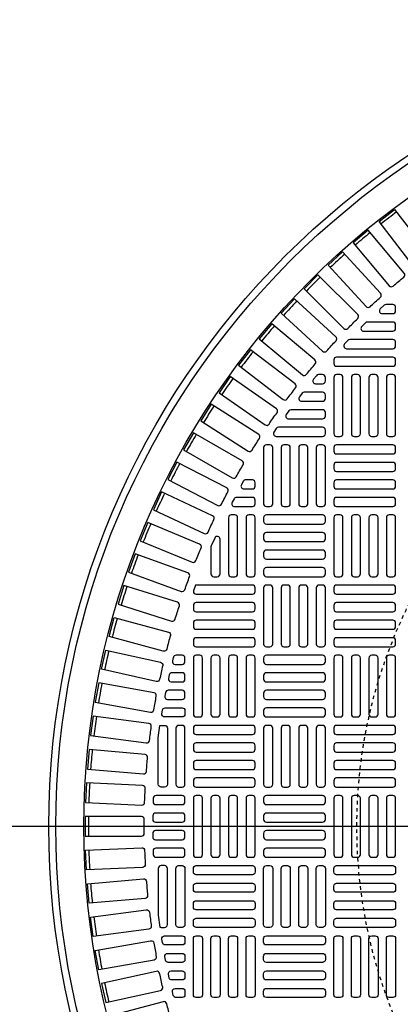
# Model space of a CAD drawing. Extents: x -169 to 2224, y 0 to 2796.
# Tile 11 of 256: x -120 to -109, y 959 to 987. Entities that reach past the tile are written whole.
import ezdxf

# ---------------------------------------------------------------- set-up
doc = ezdxf.new("R2010")
doc.units = 0
doc.header["$MEASUREMENT"] = 0
doc.linetypes.add('HIDDEN2', pattern=[0.28125, 0.1875, -0.09375])
doc.layers.get('0').update_dxf_attribs({"color": 255, "linetype": 'CONTINUOUS'})
doc.layers.get('DEFPOINTS').update_dxf_attribs({"linetype": 'CONTINUOUS'})
doc.layers.add('TANK-MANHOLE-COVER-40', color=2, linetype='CONTINUOUS')
doc.layers.add('TANK-MANHOLE-COVER-HATCH-40', color=252, linetype='CONTINUOUS')

msp = doc.modelspace()

# ---------------------------------------------------------------- linework, layer by layer
msp.add_line((421.38773, 964.04846), (-169.39339, 964.04846))
at = {"layer": 'DEFPOINTS', "color": 8, "linetype": 'HIDDEN2', "ltscale": 0.125}
msp.add_circle((-96.69184, 964.04846), 14, dxfattribs=at)
msp.add_circle((-96.69184, 964.04846), 14, dxfattribs=at)
at = {"layer": 'TANK-MANHOLE-COVER-40', "color": 4, "linetype": 'Continuous'}
msp.add_circle((-96.69107, 964.04846), 22.63902, dxfattribs=at)
at = {"layer": 'TANK-MANHOLE-COVER-40', "color": 1, "linetype": 'Continuous'}
msp.add_circle((-96.69107, 964.04846), 22.44094, dxfattribs=at)
at = {"layer": 'TANK-MANHOLE-COVER-40', "color": 2, "linetype": 'Continuous'}
msp.add_circle((-96.69107, 964.04846), 21.65354, dxfattribs=at)
at = {"layer": 'TANK-MANHOLE-COVER-HATCH-40', "linetype": 'Continuous'}
for points in [[(-108.9973, 979.76417, -0.41709369), (-109.10832, 979.77823), (-110.06759, 981.02837), (-109.63031, 981.36391), (-108.67104, 980.11376, -0.41709369), (-108.68619, 980.00289, 0.00491171), (-108.9973, 979.76417)], [(-109.6711, 979.21242, -0.00491171), (-109.37069, 979.46449, 0.41709369), (-109.36039, 979.57591), (-110.37328, 980.78302), (-110.79551, 980.42873), (-109.78262, 979.22162, 0.41709369), (-109.6711, 979.21242)], [(-110.94333, 978.02343, -0.00491171), (-110.66604, 978.30072, 0.41709369), (-110.66549, 978.41262), (-111.77973, 979.52686), (-112.16947, 979.13712), (-111.05523, 978.02288, 0.41709369), (-110.94333, 978.02343)], [(-112.1071, 976.72808, -0.00491171), (-111.85503, 977.02849, 0.41709369), (-111.86423, 977.14001), (-113.07134, 978.1529), (-113.42563, 977.73067), (-112.21852, 976.71778, 0.41709369), (-112.1071, 976.72808)], [(-113.15354, 975.33624, -0.00491171), (-112.92861, 975.65747, 0.41709369), (-112.9475, 975.76777), (-114.23829, 976.67159), (-114.55444, 976.22009), (-113.26364, 975.31627, 0.41709369), (-113.15354, 975.33624)], [(-113.63024, 974.60741, -0.00491171), (-113.41953, 974.93815, 0.41709369), (-113.44321, 975.04752), (-114.77221, 975.89418), (-115.06835, 975.42932), (-113.73936, 974.58266, 0.41709369), (-113.63024, 974.60741)], [(-114.07469, 973.85849, -0.00491171), (-113.87861, 974.1981, 0.41709369), (-113.90704, 974.30633), (-115.2717, 975.09422), (-115.54729, 974.61688), (-114.18263, 973.82899, 0.41709369), (-114.07469, 973.85849)], [(-114.48605, 973.09089, -0.00491171), (-114.30497, 973.43873, 0.41709369), (-114.3381, 973.54562), (-115.73582, 974.27323), (-115.99033, 973.78432), (-114.59261, 973.05671, 0.41709369), (-114.48605, 973.09089)], [(-114.86354, 972.30607, -0.00491171), (-114.69781, 972.66149, 0.41709369), (-114.73556, 972.76683), (-116.16369, 973.43278), (-116.39663, 972.93324), (-114.9685, 972.26729, 0.41709369), (-114.86354, 972.30607)], [(-115.20643, 971.50554, -0.00491171), (-115.05636, 971.86785, 0.41709369), (-115.09868, 971.97144), (-116.5545, 972.57446), (-116.76543, 972.06523), (-115.30961, 971.46221, 0.41709369), (-115.20643, 971.50554)], [(-114.78162, 971.90876), (-114.78162, 971.13508), (-114.78162, 971.13508, 0.41421356), (-114.70288, 971.05634), (-114.60446, 971.05634), (-114.60446, 971.05634, 0.41421356), (-114.52572, 971.13508), (-114.52572, 972.10887, 0.80700564), (-114.67617, 972.14138), (-114.7746, 971.92426, 0.10680341), (-114.78162, 971.89175)], [(-115.51408, 970.69082, -0.00491171), (-115.37996, 971.05932, 0.41709369), (-115.42675, 971.16097), (-116.90749, 971.69991), (-117.09601, 971.18197), (-115.61527, 970.64303, 0.41709369), (-115.51408, 970.69082)], [(-115.78591, 969.86345, -0.00491171), (-115.66798, 970.23745, 0.41709369), (-115.71916, 970.33696), (-117.222, 970.8108), (-117.38775, 970.28513), (-115.88491, 969.81129, 0.41709369), (-115.78591, 969.86345)], [(-116.02138, 969.02501, -0.41709369), (-116.11801, 968.96858), (-117.64009, 969.37642), (-117.49743, 969.90882), (-115.97535, 969.50098, -0.41709369), (-115.91988, 969.4038, 0.00491171), (-116.02138, 969.02501)], [(-116.22005, 968.17709, -0.41709369), (-116.31413, 968.11651), (-117.85255, 968.45757), (-117.73325, 968.99568), (-116.19484, 968.65462, -0.41709369), (-116.13518, 968.55995, 0.00491171), (-116.22005, 968.17709)], [(-116.38155, 967.32132, -0.00491171), (-116.31346, 967.70752, 0.41709369), (-116.37719, 967.7995), (-117.92902, 968.07313), (-118.02473, 967.53032), (-116.4729, 967.25669, 0.41709369), (-116.38155, 967.32132)], [(-116.50557, 966.45932, -0.00491171), (-116.45439, 966.84812, 0.41709369), (-116.52207, 966.93723), (-118.08436, 967.14291), (-118.1563, 966.59644), (-116.59401, 966.39076, 0.41709369), (-116.50557, 966.45932)], [(-116.59187, 965.59273, -0.00491171), (-116.5577, 965.98339, 0.41709369), (-116.6292, 966.06947), (-118.19898, 966.2068), (-118.24702, 965.65772), (-116.67724, 965.52038, 0.41709369), (-116.59187, 965.59273)], [(-116.65074, 964.24454, 0.41709369), (-116.72947, 964.32405), (-118.30524, 964.32405), (-118.30524, 963.77287), (-116.72947, 963.77287, 0.41709369), (-116.65074, 963.85238, -0.00491171), (-116.65074, 964.24454)], [(-116.59187, 962.50419, 0.00491171), (-116.5577, 962.11353, -0.41709369), (-116.6292, 962.02746), (-118.19898, 961.89012), (-118.24702, 962.4392), (-116.67724, 962.57654, -0.41709369), (-116.59187, 962.50419)], [(-116.50557, 961.6376, 0.00491171), (-116.45439, 961.2488, -0.41709369), (-116.52207, 961.15969), (-118.08436, 960.95401), (-118.1563, 961.50048), (-116.59401, 961.70616, -0.41709369), (-116.50557, 961.6376)], [(-116.38155, 960.7756, 0.00491171), (-116.31346, 960.3894, -0.41709369), (-116.37719, 960.29743), (-117.92902, 960.0238), (-118.02473, 960.5666), (-116.4729, 960.84023, -0.41709369), (-116.38155, 960.7756)], [(-116.22005, 959.91983, 0.41709369), (-116.31413, 959.98042), (-117.85255, 959.63936), (-117.73325, 959.10124), (-116.19484, 959.4423, 0.41709369), (-116.13518, 959.53697, -0.00491171), (-116.22005, 959.91983)], [(-116.02138, 959.07192, 0.41709369), (-116.11801, 959.12834), (-117.64009, 958.7205), (-117.49743, 958.1881), (-115.97535, 958.59594, 0.41709369), (-115.91988, 958.69312, -0.00491171), (-116.02138, 959.07192)]]:
    msp.add_lwpolyline(points, format="xyb", dxfattribs=at)
for points in [[(-110.02563, 979.00851), (-111.09021, 980.17029), (-111.49658, 979.79792), (-110.43201, 978.63614, 0.41709369), (-110.32019, 978.6318, -0.00491171), (-110.03106, 978.89674, 0.41709369)], [(-111.27875, 977.7894), (-112.44052, 978.85397), (-112.8129, 978.4476), (-111.65112, 977.38302, 0.41709369), (-111.53935, 977.38845, -0.00491171), (-111.27441, 977.67758, 0.41709369)], [(-109.6832, 978.69413), (-109.87236, 978.69413, 0.1880618), (-109.92566, 978.67335), (-110.03269, 978.57492, 0.68341411), (-109.97939, 978.43823), (-109.6832, 978.43823), (-109.6832, 978.43823, 0.41421356), (-109.60446, 978.51697), (-109.60446, 978.61539), (-109.60446, 978.61539, 0.41421356)], [(-109.6832, 978.202), (-110.3966, 978.202, 0.19743793), (-110.45197, 978.17926), (-110.55151, 978.08083, 0.67023271), (-110.49615, 977.9461), (-109.6832, 977.9461), (-109.6832, 977.9461, 0.41421356), (-109.60446, 978.02484), (-109.60446, 978.12326), (-109.60446, 978.12326, 0.41421356)], [(-109.6832, 977.70988), (-110.88447, 977.70988, 0.20651443), (-110.94175, 977.68517), (-111.03459, 977.58674, 0.6576677), (-110.97731, 977.45397), (-109.6832, 977.45397), (-109.6832, 977.45397, 0.41421356), (-109.60446, 977.53271), (-109.60446, 977.63114), (-109.60446, 977.63114, 0.41421356)], [(-112.64588, 976.04308, -0.00491946), (-112.40678, 976.35469, 0.41709369), (-112.42084, 976.46571), (-113.67098, 977.42498), (-114.00652, 976.9877), (-112.75588, 976.02805, 0.41710279)], [(-109.6832, 977.21775), (-111.258, 977.21775, 0.41421356), (-111.33674, 977.13901), (-111.33674, 977.04059, 0.41421356), (-111.258, 976.96185), (-109.6832, 976.96185, 0.41421356), (-109.60446, 977.04059), (-109.60446, 977.13901, 0.41421356)], [(-111.57296, 976.54846), (-111.57296, 976.64689), (-111.57296, 976.64689, 0.41421356), (-111.6517, 976.72563), (-111.76493, 976.72563, 0.2239262), (-111.82568, 976.69698), (-111.90685, 976.59856, 0.63408546), (-111.8461, 976.46972), (-111.6517, 976.46972), (-111.6517, 976.46972, 0.41421356)], [(-111.6517, 976.2335), (-112.16295, 976.2335, 0.23232365), (-112.22526, 976.20289), (-112.30129, 976.10447, 0.62295027), (-112.23897, 975.9776), (-111.6517, 975.9776), (-111.6517, 975.9776, 0.41421356), (-111.57296, 976.05634), (-111.57296, 976.15476), (-111.57296, 976.15476, 0.41421356)], [(-111.6517, 975.74137), (-112.5357, 975.74137, 0.24054885), (-112.59949, 975.7088), (-112.67073, 975.61038, 0.61218964), (-112.60694, 975.48547), (-111.6517, 975.48547), (-111.6517, 975.48547, 0.41421356), (-111.57296, 975.56421), (-111.57296, 975.66263), (-111.57296, 975.66263, 0.41421356)], [(-111.6517, 975.24925), (-112.88494, 975.24925, 0.24862232), (-112.9501, 975.21471), (-113.01687, 975.11629, 0.60176538), (-112.95171, 974.99334), (-111.6517, 974.99334), (-111.6517, 974.99334, 0.41421356), (-111.57296, 975.07208), (-111.57296, 975.17051), (-111.57296, 975.17051, 0.41421356)], [(-113.6202, 973.77287), (-113.80545, 973.77287, 0.27209959), (-113.87424, 973.73244), (-113.92906, 973.63402, 0.57220395), (-113.86027, 973.51697), (-113.6202, 973.51697), (-113.6202, 973.51697, 0.41421356), (-113.54146, 973.59571), (-113.54146, 973.69413), (-113.54146, 973.69413, 0.41421356)], [(-113.6202, 973.28074), (-114.06138, 973.28074, 0.26794919), (-114.12957, 973.24137), (-114.18639, 973.14295, 0.57735027), (-114.1182, 973.02484), (-113.6202, 973.02484), (-113.6202, 973.02484, 0.41421356), (-113.54146, 973.10358), (-113.54146, 973.202), (-113.54146, 973.202, 0.41421356)], [(-114.11233, 971.05634, 0.41421356), (-114.03359, 971.13508), (-114.03359, 972.70988, 0.41421356), (-114.11233, 972.78862), (-114.21076, 972.78862, 0.41421356), (-114.2895, 972.70988), (-114.2895, 971.13508, 0.41421356), (-114.21076, 971.05634)], [(-113.6202, 971.05634, 0.41421356), (-113.54146, 971.13508), (-113.54146, 972.70988, 0.41421356), (-113.6202, 972.78862), (-113.71863, 972.78862, 0.41421356), (-113.79737, 972.70988), (-113.79737, 971.13508, 0.41421356), (-113.71863, 971.05634)], [(-115.27375, 970.66181), (-115.27375, 970.64295, 0.41421356), (-115.19501, 970.56421), (-113.6202, 970.56421, 0.41421356), (-113.54146, 970.64295), (-113.54146, 970.74137, 0.41421356), (-113.6202, 970.82011), (-115.19501, 970.82011, 0.07385003), (-115.21789, 970.81672)], [(-115.27375, 970.15082, 0.41421356), (-115.19501, 970.07208), (-113.6202, 970.07208, 0.41421356), (-113.54146, 970.15082), (-113.54146, 970.24925, 0.41421356), (-113.6202, 970.32799), (-115.19501, 970.32799, 0.41421356), (-115.27375, 970.24925)], [(-115.27375, 969.6587, 0.41421356), (-115.19501, 969.57996), (-113.6202, 969.57996, 0.41421356), (-113.54146, 969.6587), (-113.54146, 969.75712, 0.41421356), (-113.6202, 969.83586), (-115.19501, 969.83586, 0.41421356), (-115.27375, 969.75712)], [(-115.27375, 969.16657, 0.41421356), (-115.19501, 969.08783), (-113.6202, 969.08783, 0.41421356), (-113.54146, 969.16657), (-113.54146, 969.265, 0.41421356), (-113.6202, 969.34374), (-115.19501, 969.34374, 0.41421356), (-115.27375, 969.265)], [(-115.58871, 968.85161), (-115.75989, 968.85161, 0.34573684), (-115.83639, 968.79153), (-115.8604, 968.69311, 0.48617467), (-115.7839, 968.59571), (-115.58871, 968.59571), (-115.58871, 968.59571, 0.41421356), (-115.50997, 968.67445), (-115.50997, 968.77287), (-115.50997, 968.77287, 0.41421356)], [(-115.58871, 968.35948), (-115.87512, 968.35948, 0.35291937), (-115.95206, 968.29744), (-115.97342, 968.19902, 0.47828469), (-115.89648, 968.10358), (-115.58871, 968.10358), (-115.58871, 968.10358, 0.41421356), (-115.50997, 968.18232), (-115.50997, 968.28074), (-115.50997, 968.28074, 0.41421356)], [(-115.58871, 967.86736), (-115.9771, 967.86736, 0.36009445), (-116.05445, 967.80335), (-116.0732, 967.70493, 0.47048611), (-115.99585, 967.61145), (-115.58871, 967.61145, 0.41421356), (-115.50997, 967.69019), (-115.50997, 967.78862), (-115.50997, 967.78862, 0.41421356)], [(-115.50997, 967.29649), (-115.50997, 967.29649), (-115.50997, 967.19807, -0.41421356), (-115.58871, 967.11933), (-116.08223, 967.11933, -0.46277143), (-116.15992, 967.21084), (-116.14375, 967.30926, -0.36726762), (-116.06605, 967.37523), (-115.58871, 967.37523, -0.41421356)], [(-116.21175, 966.87609, -0.10672862), (-116.17926, 966.88311), (-116.17926, 966.88311), (-116.08083, 966.88311, -0.41421356), (-116.00209, 966.80437), (-116.00209, 966.80437), (-116.00209, 965.22956, -0.41421356), (-116.08083, 965.15082), (-116.08083, 965.15082), (-116.17926, 965.15082, -0.41421356), (-116.258, 965.22956), (-116.258, 965.22956), (-116.258, 966.53595)], [(-115.58871, 965.15082, 0.41421356), (-115.50997, 965.22956), (-115.50997, 966.80437, 0.41421356), (-115.58871, 966.88311), (-115.68713, 966.88311, 0.41421356), (-115.76587, 966.80437), (-115.76587, 965.22956, 0.41421356), (-115.68713, 965.15082)], [(-118.27265, 965.26659), (-118.29669, 964.71593), (-116.72242, 964.6472, 0.41709369), (-116.64029, 964.7232, -0.00491171), (-116.62319, 965.11498, 0.41709369), (-116.69838, 965.19785)], [(-116.32429, 964.6587), (-115.58871, 964.6587, 0.41421356), (-115.50997, 964.73744), (-115.50997, 964.83586, 0.41421356), (-115.58871, 964.9146), (-116.32061, 964.9146, 0.40329122), (-116.39929, 964.83881), (-116.40298, 964.74038, 0.20378141), (-116.381, 964.68281, 0.20378141)], [(-116.3354, 964.16657), (-115.58871, 964.16657, 0.41421356), (-115.50997, 964.24531), (-115.50997, 964.34374, 0.41421356), (-115.58871, 964.42248), (-116.33417, 964.42248, 0.41056424), (-116.4129, 964.34472), (-116.41413, 964.24629, 0.20053403), (-116.39142, 964.18998, 0.20053403)], [(-116.33654, 963.93035, 0.41977873), (-116.41527, 963.85012), (-116.4134, 963.75169, 0.40867021), (-116.33467, 963.67445), (-115.58871, 963.67445), (-115.58871, 963.67445, 0.41421356), (-115.50997, 963.75319), (-115.50997, 963.85161), (-115.50997, 963.85161, 0.41421356), (-115.58871, 963.93035)], [(-118.27265, 962.83034), (-118.29669, 963.38099), (-116.72242, 963.44973, -0.41709369), (-116.64029, 963.37372, 0.00491171), (-116.62319, 962.98194, -0.41709369), (-116.69838, 962.89907)], [(-115.57716, 963.18317), (-115.57335, 963.18383), (-115.56958, 963.18468), (-115.56585, 963.18571), (-115.56218, 963.18692), (-115.55858, 963.18831), (-115.55504, 963.18988), (-115.55159, 963.19162), (-115.54823, 963.19352), (-115.54496, 963.19559), (-115.5418, 963.19782), (-115.53876, 963.20019), (-115.53583, 963.20272), (-115.53303, 963.20538), (-115.53037, 963.20818), (-115.52784, 963.21111), (-115.52546, 963.21415), (-115.52324, 963.21731), (-115.52117, 963.22058), (-115.51927, 963.22394), (-115.51753, 963.22739), (-115.51596, 963.23093), (-115.51457, 963.23453), (-115.51336, 963.2382), (-115.51233, 963.24193), (-115.51148, 963.2457), (-115.51082, 963.24951), (-115.51035, 963.25334), (-115.51006, 963.2572), (-115.50997, 963.26106), (-115.50997, 963.35948), (-115.51006, 963.36335), (-115.51035, 963.3672), (-115.51082, 963.37104), (-115.51148, 963.37485), (-115.51233, 963.37862), (-115.51336, 963.38234), (-115.51457, 963.38601), (-115.51596, 963.38962), (-115.51753, 963.39315), (-115.51927, 963.3966), (-115.52117, 963.39997), (-115.52324, 963.40323), (-115.52546, 963.40639), (-115.52784, 963.40944), (-115.53037, 963.41236), (-115.53303, 963.41516), (-115.53583, 963.41783), (-115.53876, 963.42035), (-115.5418, 963.42273), (-115.54496, 963.42495), (-115.54823, 963.42702), (-115.55159, 963.42893), (-115.55504, 963.43067), (-115.55858, 963.43223), (-115.56218, 963.43362), (-115.56585, 963.43483), (-115.56958, 963.43587), (-115.57335, 963.43671), (-115.57716, 963.43737), (-115.58099, 963.43785), (-115.58485, 963.43813), (-115.58871, 963.43823), (-116.32429, 963.43823, 0.42522092), (-116.40298, 963.35654), (-116.39929, 963.25811, 0.40329122), (-116.32061, 963.18232), (-115.58871, 963.18232), (-115.58485, 963.18241), (-115.58099, 963.1827)], [(-116.21175, 961.22083, 0.10672862), (-116.17926, 961.21382), (-116.17926, 961.21382), (-116.08083, 961.21382, 0.41421356), (-116.00209, 961.29256), (-116.00209, 961.29256), (-116.00209, 962.86736, 0.41421356), (-116.08083, 962.9461), (-116.08083, 962.9461), (-116.17926, 962.9461, 0.41421356), (-116.258, 962.86736), (-116.258, 962.86736), (-116.258, 961.56097)], [(-115.58871, 962.9461, -0.41421356), (-115.50997, 962.86736), (-115.50997, 961.29256, -0.41421356), (-115.58871, 961.21382), (-115.68713, 961.21382, -0.41421356), (-115.76587, 961.29256), (-115.76587, 962.86736, -0.41421356), (-115.68713, 962.9461)], [(-116.08223, 960.9776), (-115.58871, 960.9776, -0.41421356), (-115.50997, 960.89886), (-115.50997, 960.80043), (-115.50997, 960.80043, -0.41421356), (-115.58871, 960.72169), (-116.06605, 960.72169, -0.36726762), (-116.14375, 960.78766), (-116.15992, 960.88609, -0.46277143)], [(-115.58871, 960.48547, -0.41421356), (-115.50997, 960.40673), (-115.50997, 960.3083), (-115.50997, 960.3083, -0.41421356), (-115.58871, 960.22956), (-115.9771, 960.22956, -0.36009445), (-116.05445, 960.29357), (-116.0732, 960.39199, -0.47048611), (-115.99585, 960.48547)], [(-115.89648, 959.99334), (-115.58871, 959.99334), (-115.58871, 959.99334, -0.41421356), (-115.50997, 959.9146), (-115.50997, 959.81618), (-115.50997, 959.81618, -0.41421356), (-115.58871, 959.73744), (-115.87512, 959.73744, -0.35291937), (-115.95206, 959.79948), (-115.97342, 959.8979, -0.47828469)], [(-115.7839, 959.50122), (-115.58871, 959.50122), (-115.58871, 959.50122, -0.41421356), (-115.50997, 959.42248), (-115.50997, 959.32405), (-115.50997, 959.32405, -0.41421356), (-115.58871, 959.24531), (-115.75989, 959.24531, -0.34573684), (-115.83639, 959.30539), (-115.8604, 959.40381, -0.48617467)]]:
    msp.add_lwpolyline(points, format="xyb", close=True, dxfattribs=at)
at = {"layer": 'TANK-MANHOLE-COVER-HATCH-40', "linetype": 'Continuous', "flags": 128}
for points in [[(-111.15957, 974.99334, 0.41421356), (-111.08083, 975.07208), (-111.08083, 976.64689, 0.41421356), (-111.15957, 976.72563), (-111.258, 976.72563, 0.41421356), (-111.33674, 976.64689), (-111.33674, 975.07208, 0.41421356), (-111.258, 974.99334)], [(-110.66745, 974.99334, 0.41421356), (-110.58871, 975.07208), (-110.58871, 976.64689, 0.41421356), (-110.66745, 976.72563), (-110.76587, 976.72563, 0.41421356), (-110.84461, 976.64689), (-110.84461, 975.07208, 0.41421356), (-110.76587, 974.99334)], [(-110.17532, 974.99334, 0.41421356), (-110.09658, 975.07208), (-110.09658, 976.64689, 0.41421356), (-110.17532, 976.72563), (-110.27375, 976.72563, 0.41421356), (-110.35249, 976.64689), (-110.35249, 975.07208, 0.41421356), (-110.27375, 974.99334)], [(-109.6832, 974.99334, 0.41421356), (-109.60446, 975.07208), (-109.60446, 976.64689, 0.41421356), (-109.6832, 976.72563), (-109.78162, 976.72563, 0.41421356), (-109.86036, 976.64689), (-109.86036, 975.07208, 0.41421356), (-109.78162, 974.99334)], [(-113.12808, 973.02484, 0.41421356), (-113.04934, 973.10358), (-113.04934, 974.67838, 0.41421356), (-113.12808, 974.75712), (-113.2265, 974.75712, 0.41421356), (-113.30524, 974.67838), (-113.30524, 973.10358, 0.41421356), (-113.2265, 973.02484)], [(-112.63595, 973.02484, 0.41421356), (-112.55721, 973.10358), (-112.55721, 974.67838, 0.41421356), (-112.63595, 974.75712), (-112.73438, 974.75712, 0.41421356), (-112.81312, 974.67838), (-112.81312, 973.10358, 0.41421356), (-112.73438, 973.02484)], [(-112.14383, 973.02484, 0.41421356), (-112.06509, 973.10358), (-112.06509, 974.67838, 0.41421356), (-112.14383, 974.75712), (-112.24225, 974.75712, 0.41421356), (-112.32099, 974.67838), (-112.32099, 973.10358, 0.41421356), (-112.24225, 973.02484)], [(-111.6517, 973.02484, 0.41421356), (-111.57296, 973.10358), (-111.57296, 974.67838, 0.41421356), (-111.6517, 974.75712), (-111.75013, 974.75712, 0.41421356), (-111.82887, 974.67838), (-111.82887, 973.10358, 0.41421356), (-111.75013, 973.02484)], [(-111.33674, 974.57996, 0.41421356), (-111.258, 974.50122), (-109.6832, 974.50122, 0.41421356), (-109.60446, 974.57996), (-109.60446, 974.67838, 0.41421356), (-109.6832, 974.75712), (-111.258, 974.75712, 0.41421356), (-111.33674, 974.67838)], [(-111.33674, 974.08783, 0.41421356), (-111.258, 974.00909), (-109.6832, 974.00909, 0.41421356), (-109.60446, 974.08783), (-109.60446, 974.18626, 0.41421356), (-109.6832, 974.265), (-111.258, 974.265, 0.41421356), (-111.33674, 974.18626)], [(-111.33674, 973.59571, 0.41421356), (-111.258, 973.51697), (-109.6832, 973.51697, 0.41421356), (-109.60446, 973.59571), (-109.60446, 973.69413, 0.41421356), (-109.6832, 973.77287), (-111.258, 973.77287, 0.41421356), (-111.33674, 973.69413)], [(-111.33674, 973.10358, 0.41421356), (-111.258, 973.02484), (-109.6832, 973.02484, 0.41421356), (-109.60446, 973.10358), (-109.60446, 973.202, 0.41421356), (-109.6832, 973.28074), (-111.258, 973.28074, 0.41421356), (-111.33674, 973.202)], [(-111.57296, 972.70988, 0.41421356), (-111.6517, 972.78862), (-113.2265, 972.78862, 0.41421356), (-113.30524, 972.70988), (-113.30524, 972.61145, 0.41421356), (-113.2265, 972.53271), (-111.6517, 972.53271, 0.41421356), (-111.57296, 972.61145)], [(-111.15957, 971.05634, 0.41421356), (-111.08083, 971.13508), (-111.08083, 972.70988, 0.41421356), (-111.15957, 972.78862), (-111.258, 972.78862, 0.41421356), (-111.33674, 972.70988), (-111.33674, 971.13508, 0.41421356), (-111.258, 971.05634)], [(-110.66745, 971.05634, 0.41421356), (-110.58871, 971.13508), (-110.58871, 972.70988, 0.41421356), (-110.66745, 972.78862), (-110.76587, 972.78862, 0.41421356), (-110.84461, 972.70988), (-110.84461, 971.13508, 0.41421356), (-110.76587, 971.05634)], [(-110.17532, 971.05634, 0.41421356), (-110.09658, 971.13508), (-110.09658, 972.70988, 0.41421356), (-110.17532, 972.78862), (-110.27375, 972.78862, 0.41421356), (-110.35249, 972.70988), (-110.35249, 971.13508, 0.41421356), (-110.27375, 971.05634)], [(-109.6832, 971.05634, 0.41421356), (-109.60446, 971.13508), (-109.60446, 972.70988, 0.41421356), (-109.6832, 972.78862), (-109.78162, 972.78862, 0.41421356), (-109.86036, 972.70988), (-109.86036, 971.13508, 0.41421356), (-109.78162, 971.05634)], [(-111.57296, 972.21775, 0.41421356), (-111.6517, 972.29649), (-113.2265, 972.29649, 0.41421356), (-113.30524, 972.21775), (-113.30524, 972.11933, 0.41421356), (-113.2265, 972.04059), (-111.6517, 972.04059, 0.41421356), (-111.57296, 972.11933)], [(-111.57296, 971.72563, 0.41421356), (-111.6517, 971.80437), (-113.2265, 971.80437, 0.41421356), (-113.30524, 971.72563), (-113.30524, 971.6272, 0.41421356), (-113.2265, 971.54846), (-111.6517, 971.54846, 0.41421356), (-111.57296, 971.6272)], [(-111.57296, 971.2335, 0.41421356), (-111.6517, 971.31224), (-113.2265, 971.31224, 0.41421356), (-113.30524, 971.2335), (-113.30524, 971.13508, 0.41421356), (-113.2265, 971.05634), (-111.6517, 971.05634, 0.41421356), (-111.57296, 971.13508)], [(-113.12808, 969.08783, 0.41421356), (-113.04934, 969.16657), (-113.04934, 970.74137, 0.41421356), (-113.12808, 970.82011), (-113.2265, 970.82011, 0.41421356), (-113.30524, 970.74137), (-113.30524, 969.16657, 0.41421356), (-113.2265, 969.08783)], [(-112.63595, 969.08783, 0.41421356), (-112.55721, 969.16657), (-112.55721, 970.74137, 0.41421356), (-112.63595, 970.82011), (-112.73438, 970.82011, 0.41421356), (-112.81312, 970.74137), (-112.81312, 969.16657, 0.41421356), (-112.73438, 969.08783)], [(-112.14383, 969.08783, 0.41421356), (-112.06509, 969.16657), (-112.06509, 970.74137, 0.41421356), (-112.14383, 970.82011), (-112.24225, 970.82011, 0.41421356), (-112.32099, 970.74137), (-112.32099, 969.16657, 0.41421356), (-112.24225, 969.08783)], [(-111.6517, 969.08783, 0.41421356), (-111.57296, 969.16657), (-111.57296, 970.74137, 0.41421356), (-111.6517, 970.82011), (-111.75013, 970.82011, 0.41421356), (-111.82887, 970.74137), (-111.82887, 969.16657, 0.41421356), (-111.75013, 969.08783)], [(-111.33674, 970.64295, 0.41421356), (-111.258, 970.56421), (-109.6832, 970.56421, 0.41421356), (-109.60446, 970.64295), (-109.60446, 970.74137, 0.41421356), (-109.6832, 970.82011), (-111.258, 970.82011, 0.41421356), (-111.33674, 970.74137)], [(-111.33674, 970.15082, 0.41421356), (-111.258, 970.07208), (-109.6832, 970.07208, 0.41421356), (-109.60446, 970.15082), (-109.60446, 970.24925, 0.41421356), (-109.6832, 970.32799), (-111.258, 970.32799, 0.41421356), (-111.33674, 970.24925)], [(-111.33674, 969.6587, 0.41421356), (-111.258, 969.57996), (-109.6832, 969.57996, 0.41421356), (-109.60446, 969.6587), (-109.60446, 969.75712, 0.41421356), (-109.6832, 969.83586), (-111.258, 969.83586, 0.41421356), (-111.33674, 969.75712)], [(-111.33674, 969.16657, 0.41421356), (-111.258, 969.08783), (-109.6832, 969.08783, 0.41421356), (-109.60446, 969.16657), (-109.60446, 969.265, 0.41421356), (-109.6832, 969.34374), (-111.258, 969.34374, 0.41421356), (-111.33674, 969.265)], [(-115.09658, 967.11933, 0.41421356), (-115.01784, 967.19807), (-115.01784, 968.77287, 0.41421356), (-115.09658, 968.85161), (-115.19501, 968.85161, 0.41421356), (-115.27375, 968.77287), (-115.27375, 967.19807, 0.41421356), (-115.19501, 967.11933)], [(-114.60446, 967.11933, 0.41421356), (-114.52572, 967.19807), (-114.52572, 968.77287, 0.41421356), (-114.60446, 968.85161), (-114.70288, 968.85161, 0.41421356), (-114.78162, 968.77287), (-114.78162, 967.19807, 0.41421356), (-114.70288, 967.11933)], [(-114.11233, 967.11933, 0.41421356), (-114.03359, 967.19807), (-114.03359, 968.77287, 0.41421356), (-114.11233, 968.85161), (-114.21076, 968.85161, 0.41421356), (-114.2895, 968.77287), (-114.2895, 967.19807, 0.41421356), (-114.21076, 967.11933)], [(-113.6202, 967.11933, 0.41421356), (-113.54146, 967.19807), (-113.54146, 968.77287, 0.41421356), (-113.6202, 968.85161), (-113.71863, 968.85161, 0.41421356), (-113.79737, 968.77287), (-113.79737, 967.19807, 0.41421356), (-113.71863, 967.11933)], [(-111.57296, 968.77287, 0.41421356), (-111.6517, 968.85161), (-113.2265, 968.85161, 0.41421356), (-113.30524, 968.77287), (-113.30524, 968.67445, 0.41421356), (-113.2265, 968.59571), (-111.6517, 968.59571, 0.41421356), (-111.57296, 968.67445)], [(-111.15957, 967.11933, 0.41421356), (-111.08083, 967.19807), (-111.08083, 968.77287, 0.41421356), (-111.15957, 968.85161), (-111.258, 968.85161, 0.41421356), (-111.33674, 968.77287), (-111.33674, 967.19807, 0.41421356), (-111.258, 967.11933)], [(-110.66745, 967.11933, 0.41421356), (-110.58871, 967.19807), (-110.58871, 968.77287, 0.41421356), (-110.66745, 968.85161), (-110.76587, 968.85161, 0.41421356), (-110.84461, 968.77287), (-110.84461, 967.19807, 0.41421356), (-110.76587, 967.11933)], [(-110.17532, 967.11933, 0.41421356), (-110.09658, 967.19807), (-110.09658, 968.77287, 0.41421356), (-110.17532, 968.85161), (-110.27375, 968.85161, 0.41421356), (-110.35249, 968.77287), (-110.35249, 967.19807, 0.41421356), (-110.27375, 967.11933)], [(-109.6832, 967.11933, 0.41421356), (-109.60446, 967.19807), (-109.60446, 968.77287, 0.41421356), (-109.6832, 968.85161), (-109.78162, 968.85161, 0.41421356), (-109.86036, 968.77287), (-109.86036, 967.19807, 0.41421356), (-109.78162, 967.11933)], [(-111.57296, 968.28074, 0.41421356), (-111.6517, 968.35948), (-113.2265, 968.35948, 0.41421356), (-113.30524, 968.28074), (-113.30524, 968.18232, 0.41421356), (-113.2265, 968.10358), (-111.6517, 968.10358, 0.41421356), (-111.57296, 968.18232)], [(-111.57296, 967.78862, 0.41421356), (-111.6517, 967.86736), (-113.2265, 967.86736, 0.41421356), (-113.30524, 967.78862), (-113.30524, 967.69019, 0.41421356), (-113.2265, 967.61145), (-111.6517, 967.61145, 0.41421356), (-111.57296, 967.69019)], [(-111.57296, 967.29649, 0.41421356), (-111.6517, 967.37523), (-113.2265, 967.37523, 0.41421356), (-113.30524, 967.29649), (-113.30524, 967.19807, 0.41421356), (-113.2265, 967.11933), (-111.6517, 967.11933, 0.41421356), (-111.57296, 967.19807)], [(-115.27375, 966.70594, 0.41421356), (-115.19501, 966.6272), (-113.6202, 966.6272, 0.41421356), (-113.54146, 966.70594), (-113.54146, 966.80437, 0.41421356), (-113.6202, 966.88311), (-115.19501, 966.88311, 0.41421356), (-115.27375, 966.80437)], [(-113.12808, 965.15082, 0.41421356), (-113.04934, 965.22956), (-113.04934, 966.80437, 0.41421356), (-113.12808, 966.88311), (-113.2265, 966.88311, 0.41421356), (-113.30524, 966.80437), (-113.30524, 965.22956, 0.41421356), (-113.2265, 965.15082)], [(-112.63595, 965.15082, 0.41421356), (-112.55721, 965.22956), (-112.55721, 966.80437, 0.41421356), (-112.63595, 966.88311), (-112.73438, 966.88311, 0.41421356), (-112.81312, 966.80437), (-112.81312, 965.22956, 0.41421356), (-112.73438, 965.15082)], [(-112.14383, 965.15082, 0.41421356), (-112.06509, 965.22956), (-112.06509, 966.80437, 0.41421356), (-112.14383, 966.88311), (-112.24225, 966.88311, 0.41421356), (-112.32099, 966.80437), (-112.32099, 965.22956, 0.41421356), (-112.24225, 965.15082)], [(-111.6517, 965.15082, 0.41421356), (-111.57296, 965.22956), (-111.57296, 966.80437, 0.41421356), (-111.6517, 966.88311), (-111.75013, 966.88311, 0.41421356), (-111.82887, 966.80437), (-111.82887, 965.22956, 0.41421356), (-111.75013, 965.15082)], [(-111.33674, 966.70594, 0.41421356), (-111.258, 966.6272), (-109.6832, 966.6272, 0.41421356), (-109.60446, 966.70594), (-109.60446, 966.80437, 0.41421356), (-109.6832, 966.88311), (-111.258, 966.88311, 0.41421356), (-111.33674, 966.80437)], [(-115.27375, 966.21382, 0.41421356), (-115.19501, 966.13508), (-113.6202, 966.13508, 0.41421356), (-113.54146, 966.21382), (-113.54146, 966.31224, 0.41421356), (-113.6202, 966.39098), (-115.19501, 966.39098, 0.41421356), (-115.27375, 966.31224)], [(-111.33674, 966.21382, 0.41421356), (-111.258, 966.13508), (-109.6832, 966.13508, 0.41421356), (-109.60446, 966.21382), (-109.60446, 966.31224, 0.41421356), (-109.6832, 966.39098), (-111.258, 966.39098, 0.41421356), (-111.33674, 966.31224)], [(-115.27375, 965.72169, 0.41421356), (-115.19501, 965.64295), (-113.6202, 965.64295, 0.41421356), (-113.54146, 965.72169), (-113.54146, 965.82011, 0.41421356), (-113.6202, 965.89886), (-115.19501, 965.89886, 0.41421356), (-115.27375, 965.82011)], [(-111.33674, 965.72169, 0.41421356), (-111.258, 965.64295), (-109.6832, 965.64295, 0.41421356), (-109.60446, 965.72169), (-109.60446, 965.82011, 0.41421356), (-109.6832, 965.89886), (-111.258, 965.89886, 0.41421356), (-111.33674, 965.82011)], [(-115.27375, 965.22956, 0.41421356), (-115.19501, 965.15082), (-113.6202, 965.15082, 0.41421356), (-113.54146, 965.22956), (-113.54146, 965.32799, 0.41421356), (-113.6202, 965.40673), (-115.19501, 965.40673, 0.41421356), (-115.27375, 965.32799)], [(-111.33674, 965.22956, 0.41421356), (-111.258, 965.15082), (-109.6832, 965.15082, 0.41421356), (-109.60446, 965.22956), (-109.60446, 965.32799, 0.41421356), (-109.6832, 965.40673), (-111.258, 965.40673, 0.41421356), (-111.33674, 965.32799)], [(-115.09658, 963.18232, 0.41421356), (-115.01784, 963.26106), (-115.01784, 964.83586, 0.41421356), (-115.09658, 964.9146), (-115.19501, 964.9146, 0.41421356), (-115.27375, 964.83586), (-115.27375, 963.26106, 0.41421356), (-115.19501, 963.18232)], [(-114.60446, 963.18232, 0.41421356), (-114.52572, 963.26106), (-114.52572, 964.83586, 0.41421356), (-114.60446, 964.9146), (-114.70288, 964.9146, 0.41421356), (-114.78162, 964.83586), (-114.78162, 963.26106, 0.41421356), (-114.70288, 963.18232)], [(-114.11233, 963.18232, 0.41421356), (-114.03359, 963.26106), (-114.03359, 964.83586, 0.41421356), (-114.11233, 964.9146), (-114.21076, 964.9146, 0.41421356), (-114.2895, 964.83586), (-114.2895, 963.26106, 0.41421356), (-114.21076, 963.18232)], [(-113.6202, 963.18232, 0.41421356), (-113.54146, 963.26106), (-113.54146, 964.83586, 0.41421356), (-113.6202, 964.9146), (-113.71863, 964.9146, 0.41421356), (-113.79737, 964.83586), (-113.79737, 963.26106, 0.41421356), (-113.71863, 963.18232)], [(-111.57296, 964.83586, 0.41421356), (-111.6517, 964.9146), (-113.2265, 964.9146, 0.41421356), (-113.30524, 964.83586), (-113.30524, 964.73744, 0.41421356), (-113.2265, 964.6587), (-111.6517, 964.6587, 0.41421356), (-111.57296, 964.73744)], [(-111.15957, 963.18232, 0.41421356), (-111.08083, 963.26106), (-111.08083, 964.83586, 0.41421356), (-111.15957, 964.9146), (-111.258, 964.9146, 0.41421356), (-111.33674, 964.83586), (-111.33674, 963.26106, 0.41421356), (-111.258, 963.18232)], [(-110.66745, 963.18232, 0.41421356), (-110.58871, 963.26106), (-110.58871, 964.83586, 0.41421356), (-110.66745, 964.9146), (-110.76587, 964.9146, 0.41421356), (-110.84461, 964.83586), (-110.84461, 963.26106, 0.41421356), (-110.76587, 963.18232)], [(-110.17532, 963.18232, 0.41421356), (-110.09658, 963.26106), (-110.09658, 964.83586, 0.41421356), (-110.17532, 964.9146), (-110.27375, 964.9146, 0.41421356), (-110.35249, 964.83586), (-110.35249, 963.26106, 0.41421356), (-110.27375, 963.18232)], [(-109.6832, 963.18232, 0.41421356), (-109.60446, 963.26106), (-109.60446, 964.83586, 0.41421356), (-109.6832, 964.9146), (-109.78162, 964.9146, 0.41421356), (-109.86036, 964.83586), (-109.86036, 963.26106, 0.41421356), (-109.78162, 963.18232)], [(-111.57296, 964.34374, 0.41421356), (-111.6517, 964.42248), (-113.2265, 964.42248, 0.41421356), (-113.30524, 964.34374), (-113.30524, 964.24531, 0.41421356), (-113.2265, 964.16657), (-111.6517, 964.16657, 0.41421356), (-111.57296, 964.24531)], [(-111.57296, 963.85161, 0.41421356), (-111.6517, 963.93035), (-113.2265, 963.93035, 0.41421356), (-113.30524, 963.85161), (-113.30524, 963.75319, 0.41421356), (-113.2265, 963.67445), (-111.6517, 963.67445, 0.41421356), (-111.57296, 963.75319)], [(-111.57296, 963.35948, 0.41421356), (-111.6517, 963.43823), (-113.2265, 963.43823, 0.41421356), (-113.30524, 963.35948), (-113.30524, 963.26106, 0.41421356), (-113.2265, 963.18232), (-111.6517, 963.18232, 0.41421356), (-111.57296, 963.26106)], [(-115.27375, 962.86736, -0.41421356), (-115.19501, 962.9461), (-113.6202, 962.9461, -0.41421356), (-113.54146, 962.86736), (-113.54146, 962.76893, -0.41421356), (-113.6202, 962.69019), (-115.19501, 962.69019, -0.41421356), (-115.27375, 962.76893)], [(-113.12808, 962.9461, -0.41421356), (-113.04934, 962.86736), (-113.04934, 961.29256, -0.41421356), (-113.12808, 961.21382), (-113.2265, 961.21382, -0.41421356), (-113.30524, 961.29256), (-113.30524, 962.86736, -0.41421356), (-113.2265, 962.9461)], [(-112.63595, 962.9461, -0.41421356), (-112.55721, 962.86736), (-112.55721, 961.29256, -0.41421356), (-112.63595, 961.21382), (-112.73438, 961.21382, -0.41421356), (-112.81312, 961.29256), (-112.81312, 962.86736, -0.41421356), (-112.73438, 962.9461)], [(-112.14383, 962.9461, -0.41421356), (-112.06509, 962.86736), (-112.06509, 961.29256, -0.41421356), (-112.14383, 961.21382), (-112.24225, 961.21382, -0.41421356), (-112.32099, 961.29256), (-112.32099, 962.86736, -0.41421356), (-112.24225, 962.9461)], [(-111.6517, 962.9461, -0.41421356), (-111.57296, 962.86736), (-111.57296, 961.29256, -0.41421356), (-111.6517, 961.21382), (-111.75013, 961.21382, -0.41421356), (-111.82887, 961.29256), (-111.82887, 962.86736, -0.41421356), (-111.75013, 962.9461)], [(-111.33674, 962.86736, -0.41421356), (-111.258, 962.9461), (-109.6832, 962.9461, -0.41421356), (-109.60446, 962.86736), (-109.60446, 962.76893, -0.41421356), (-109.6832, 962.69019), (-111.258, 962.69019, -0.41421356), (-111.33674, 962.76893)], [(-115.27375, 962.37523, -0.41421356), (-115.19501, 962.45397), (-113.6202, 962.45397, -0.41421356), (-113.54146, 962.37523), (-113.54146, 962.27681, -0.41421356), (-113.6202, 962.19807), (-115.19501, 962.19807, -0.41421356), (-115.27375, 962.27681)], [(-111.33674, 962.37523, -0.41421356), (-111.258, 962.45397), (-109.6832, 962.45397, -0.41421356), (-109.60446, 962.37523), (-109.60446, 962.27681, -0.41421356), (-109.6832, 962.19807), (-111.258, 962.19807, -0.41421356), (-111.33674, 962.27681)], [(-115.27375, 961.88311, -0.41421356), (-115.19501, 961.96185), (-113.6202, 961.96185, -0.41421356), (-113.54146, 961.88311), (-113.54146, 961.78468, -0.41421356), (-113.6202, 961.70594), (-115.19501, 961.70594, -0.41421356), (-115.27375, 961.78468)], [(-111.33674, 961.88311, -0.41421356), (-111.258, 961.96185), (-109.6832, 961.96185, -0.41421356), (-109.60446, 961.88311), (-109.60446, 961.78468, -0.41421356), (-109.6832, 961.70594), (-111.258, 961.70594, -0.41421356), (-111.33674, 961.78468)], [(-115.27375, 961.39098, -0.41421356), (-115.19501, 961.46972), (-113.6202, 961.46972, -0.41421356), (-113.54146, 961.39098), (-113.54146, 961.29256, -0.41421356), (-113.6202, 961.21382), (-115.19501, 961.21382, -0.41421356), (-115.27375, 961.29256)], [(-111.33674, 961.39098, -0.41421356), (-111.258, 961.46972), (-109.6832, 961.46972, -0.41421356), (-109.60446, 961.39098), (-109.60446, 961.29256, -0.41421356), (-109.6832, 961.21382), (-111.258, 961.21382, -0.41421356), (-111.33674, 961.29256)], [(-115.09658, 960.9776, -0.41421356), (-115.01784, 960.89886), (-115.01784, 959.32405, -0.41421356), (-115.09658, 959.24531), (-115.19501, 959.24531, -0.41421356), (-115.27375, 959.32405), (-115.27375, 960.89886, -0.41421356), (-115.19501, 960.9776)], [(-114.60446, 960.9776, -0.41421356), (-114.52572, 960.89886), (-114.52572, 959.32405, -0.41421356), (-114.60446, 959.24531), (-114.70288, 959.24531, -0.41421356), (-114.78162, 959.32405), (-114.78162, 960.89886, -0.41421356), (-114.70288, 960.9776)], [(-114.11233, 960.9776, -0.41421356), (-114.03359, 960.89886), (-114.03359, 959.32405, -0.41421356), (-114.11233, 959.24531), (-114.21076, 959.24531, -0.41421356), (-114.2895, 959.32405), (-114.2895, 960.89886, -0.41421356), (-114.21076, 960.9776)], [(-113.6202, 960.9776, -0.41421356), (-113.54146, 960.89886), (-113.54146, 959.32405, -0.41421356), (-113.6202, 959.24531), (-113.71863, 959.24531, -0.41421356), (-113.79737, 959.32405), (-113.79737, 960.89886, -0.41421356), (-113.71863, 960.9776)], [(-111.57296, 960.80043, -0.41421356), (-111.6517, 960.72169), (-113.2265, 960.72169, -0.41421356), (-113.30524, 960.80043), (-113.30524, 960.89886, -0.41421356), (-113.2265, 960.9776), (-111.6517, 960.9776, -0.41421356), (-111.57296, 960.89886)], [(-111.15957, 960.9776, -0.41421356), (-111.08083, 960.89886), (-111.08083, 959.32405, -0.41421356), (-111.15957, 959.24531), (-111.258, 959.24531, -0.41421356), (-111.33674, 959.32405), (-111.33674, 960.89886, -0.41421356), (-111.258, 960.9776)], [(-110.66745, 960.9776, -0.41421356), (-110.58871, 960.89886), (-110.58871, 959.32405, -0.41421356), (-110.66745, 959.24531), (-110.76587, 959.24531, -0.41421356), (-110.84461, 959.32405), (-110.84461, 960.89886, -0.41421356), (-110.76587, 960.9776)], [(-110.17532, 960.9776, -0.41421356), (-110.09658, 960.89886), (-110.09658, 959.32405, -0.41421356), (-110.17532, 959.24531), (-110.27375, 959.24531, -0.41421356), (-110.35249, 959.32405), (-110.35249, 960.89886, -0.41421356), (-110.27375, 960.9776)], [(-109.6832, 960.9776, -0.41421356), (-109.60446, 960.89886), (-109.60446, 959.32405, -0.41421356), (-109.6832, 959.24531), (-109.78162, 959.24531, -0.41421356), (-109.86036, 959.32405), (-109.86036, 960.89886, -0.41421356), (-109.78162, 960.9776)], [(-111.57296, 960.3083, -0.41421356), (-111.6517, 960.22956), (-113.2265, 960.22956, -0.41421356), (-113.30524, 960.3083), (-113.30524, 960.40673, -0.41421356), (-113.2265, 960.48547), (-111.6517, 960.48547, -0.41421356), (-111.57296, 960.40673)], [(-111.57296, 959.81618, -0.41421356), (-111.6517, 959.73744), (-113.2265, 959.73744, -0.41421356), (-113.30524, 959.81618), (-113.30524, 959.9146, -0.41421356), (-113.2265, 959.99334), (-111.6517, 959.99334, -0.41421356), (-111.57296, 959.9146)], [(-111.57296, 959.32405, -0.41421356), (-111.6517, 959.24531), (-113.2265, 959.24531, -0.41421356), (-113.30524, 959.32405), (-113.30524, 959.42248, -0.41421356), (-113.2265, 959.50122), (-111.6517, 959.50122, -0.41421356), (-111.57296, 959.42248)]]:
    msp.add_lwpolyline(points, format="xyb", close=True, dxfattribs=at)
at = {"layer": 'TANK-MANHOLE-COVER-HATCH-40', "linetype": 'Continuous'}
for start, end in [(126.766426, 128.233574), (129.266426, 130.733574), (131.766426, 133.233574), (134.266426, 135.733574), (136.766426, 138.233574), (139.266426, 140.733574), (141.766426, 143.233574), (144.266426, 145.733574), (146.766426, 148.233574), (149.266426, 150.733574), (151.766426, 153.233574), (154.266426, 155.733574), (156.766426, 158.233574), (159.266426, 160.733574), (161.766426, 163.233574), (164.266426, 165.733574), (166.766426, 168.233574), (169.266426, 170.733574), (171.766426, 173.233574), (174.266426, 175.733574), (176.766426, 178.233574), (179.266426, 180.733574), (181.766426, 183.233574), (184.266426, 185.733574), (186.766426, 188.233574), (189.266426, 190.733574), (191.766426, 193.233574)]:
    msp.add_arc((-96.69107, 964.04846), 21.52559, start, end, dxfattribs=at)

doc.saveas('drawing.dxf')
